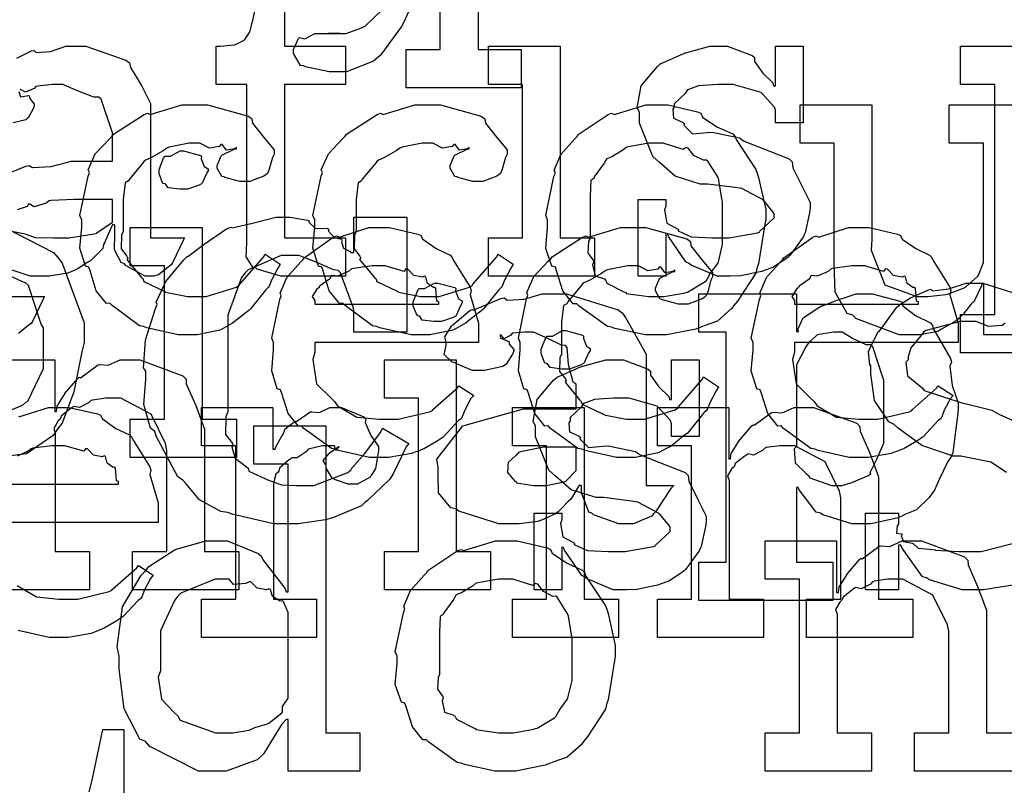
# Model space of a CAD drawing. Extents: x 0 to 8.5, y 0 to 11.
# Tile 111 of 256: x 2.774 to 3.13, y 4.261 to 4.538. Entities that reach past the tile are written whole.
import ezdxf

# ---------------------------------------------------------------- set-up
doc = ezdxf.new("R2010")
doc.units = 0
doc.layers.get('0').update_dxf_attribs({"linetype": 'CONTINUOUS'})

msp = doc.modelspace()

# ---------------------------------------------------------------- linework, layer by layer
at = {"color": 0}
for points in [[(2.94874, 4.61675), (2.91292, 4.53754), (2.91211, 4.53592), (2.90457, 4.52561), (2.9036, 4.52474), (2.90201, 4.52344), (2.89225, 4.51953), (2.88906, 4.51953), (2.88906, 4.51953), (2.88596, 4.51953), (2.87733, 4.52138), (2.87668, 4.52171), (2.87554, 4.52186), (2.87299, 4.52615), (2.87299, 4.52756), (2.87299, 4.52756), (2.87478, 4.53163), (2.87517, 4.5319), (2.87517, 4.5319), (2.87717, 4.53153), (2.88069, 4.53342), (2.88189, 4.53342), (2.88189, 4.53342), (2.88629, 4.53342), (2.88775, 4.53342), (2.88775, 4.53342), (2.88992, 4.53342), (2.88992, 4.53342), (2.88954, 4.53342), (2.88867, 4.53342), (2.8884, 4.53342), (2.88769, 4.53342), (2.88607, 4.53342), (2.88558, 4.53342), (2.88667, 4.53342), (2.88911, 4.53342), (2.88992, 4.53342), (2.89204, 4.53342), (2.89768, 4.53543), (2.89839, 4.53581), (2.89887, 4.53597), (2.90522, 4.54215)], [(2.93983, 4.55994), (2.93983, 4.52761), (2.95546, 4.52761), (2.95546, 4.51372), (2.91379, 4.51372), (2.91379, 4.52761), (2.91379, 4.52761), (2.92617, 4.52761), (2.92617, 4.61094)], [(2.86974, 4.55658), (2.86974, 4.52881), (2.89187, 4.52881), (2.89187, 4.51492), (2.86974, 4.51492), (2.86974, 4.45936), (2.89187, 4.45936), (2.89187, 4.44547), (2.8909, 4.44547), (2.88867, 4.44547), (2.88797, 4.44547), (2.88672, 4.44547), (2.8839, 4.44547), (2.88297, 4.44547), (2.88157, 4.44547), (2.87836, 4.44547), (2.87733, 4.44547), (2.87588, 4.44547), (2.87256, 4.44547), (2.87147, 4.44547), (2.87147, 4.44547), (2.86843, 4.44547), (2.85986, 4.44803), (2.85932, 4.44851), (2.85829, 4.44879), (2.8559, 4.45247), (2.85607, 4.45768), (2.85607, 4.45936), (2.85607, 4.51492), (2.845, 4.51492), (2.845, 4.52881), (2.84651, 4.52881), (2.84651, 4.52881), (2.85161, 4.52935), (2.85194, 4.52946), (2.85226, 4.52951), (2.85519, 4.53103), (2.85542, 4.53119), (2.85542, 4.53119), (2.85704, 4.53375), (2.85715, 4.53401), (2.85715, 4.53401), (2.85813, 4.53776), (2.85824, 4.53814), (2.86214, 4.55658)], [(2.77279, 4.52447), (2.7781, 4.52707), (2.77908, 4.52729), (2.77979, 4.52653), (2.785, 4.52692), (2.79064, 4.52881), (2.79254, 4.52881), (2.79779, 4.52881), (2.81228, 4.52376), (2.81358, 4.52274), (2.81401, 4.52111), (2.81803, 4.5146), (2.82118, 4.50803), (2.82118, 4.50581), (2.82118, 4.45936), (2.83356, 4.45936), (2.83311, 4.45844), (2.82926, 4.45031), (2.82878, 4.4496), (2.82758, 4.44879), (2.82417, 4.44601), (2.82238, 4.44547), (2.82183, 4.44547), (2.81933, 4.44547), (2.81239, 4.44928), (2.81185, 4.45003), (2.81065, 4.45042), (2.80821, 4.45503), (2.80838, 4.46072), (2.80838, 4.46262), (2.80838, 4.46414), (2.80751, 4.46414), (2.80697, 4.46317), (2.80458, 4.45757), (2.80425, 4.45697), (2.80393, 4.45551), (2.79997, 4.45156), (2.79949, 4.45111), (2.79833, 4.45042), (2.79492, 4.44819), (2.79281, 4.44726), (2.7921, 4.447), (2.79124, 4.44661), (2.78456, 4.44547), (2.78233, 4.44547), (2.78233, 4.44547), (2.77761, 4.44547), (2.7646, 4.44982)], [(3.15625, 4.41769), (3.11458, 4.41769), (3.11458, 4.43158), (3.11458, 4.43158), (3.12696, 4.43158), (3.12696, 4.51492), (3.11458, 4.51492), (3.11458, 4.52881), (3.14063, 4.52881)], [(2.7659, 4.48128), (2.7761, 4.4854), (2.77735, 4.48562), (2.77849, 4.48486), (2.78532, 4.48525), (2.79264, 4.48714), (2.79514, 4.48714), (2.80751, 4.48714), (2.80751, 4.49756), (2.80718, 4.4981), (2.80333, 4.50965), (2.80251, 4.51036), (2.80067, 4.51036), (2.79486, 4.51264), (2.7895, 4.51492), (2.78776, 4.51492), (2.78575, 4.51492), (2.78033, 4.51438), (2.77974, 4.51426), (2.77908, 4.51351), (2.77593, 4.5121), (2.77419, 4.51313), (2.77387, 4.51297)], [(2.7736, 4.51243), (2.77414, 4.51047), (2.77701, 4.51101), (2.77735, 4.51079), (2.7775, 4.50988), (2.77908, 4.50782), (2.77908, 4.50711), (2.77881, 4.50613), (2.77692, 4.50288), (2.77647, 4.50256), (2.77604, 4.50217), (2.77149, 4.50103)], [(3.14887, 4.42421), (3.12304, 4.42421), (3.12304, 4.44287), (3.1224, 4.44287), (3.12213, 4.442), (3.11968, 4.43696), (3.11936, 4.43636), (3.11833, 4.43528), (3.1154, 4.43169), (3.11447, 4.43061), (3.11415, 4.43028), (3.11301, 4.42936), (3.10764, 4.42626), (3.10699, 4.42594), (3.10628, 4.42551), (3.09993, 4.42421), (3.09787, 4.42421), (3.09787, 4.42421), (3.09229, 4.42421), (3.07661, 4.43018), (3.07553, 4.43137), (3.07351, 4.43201), (3.06917, 4.43967), (3.06879, 4.45008), (3.06879, 4.4535), (3.06879, 4.49365), (3.05643, 4.49365), (3.05643, 4.50754), (3.08247, 4.50754), (3.08247, 4.45893), (3.08219, 4.45492), (3.08708, 4.44243), (3.09874, 4.4381), (3.10265, 4.4381), (3.10265, 4.4381), (3.10921, 4.43886), (3.10981, 4.43896), (3.11019, 4.43907), (3.11583, 4.44129), (3.11632, 4.44157), (3.11632, 4.44157), (3.12076, 4.44547), (3.1211, 4.4459), (3.1211, 4.4459), (3.12283, 4.45047), (3.12283, 4.45199), (3.12283, 4.49365), (3.11046, 4.49365), (3.11046, 4.50754), (3.1365, 4.50754)], [(2.7716, 4.46175), (2.77528, 4.46094), (2.77604, 4.46067), (2.77604, 4.46067), (2.77951, 4.45953), (2.78603, 4.45936), (2.78819, 4.45936), (2.78819, 4.45936), (2.79161, 4.45936), (2.80089, 4.46083), (2.80186, 4.4611), (2.80181, 4.46126), (2.80751, 4.46506), (2.80751, 4.46631), (2.80751, 4.47325), (2.79665, 4.47325), (2.79363, 4.47325), (2.78532, 4.47293), (2.7845, 4.47282), (2.78342, 4.47194), (2.77914, 4.4706), (2.77735, 4.47168), (2.77692, 4.47151), (2.77653, 4.47071), (2.773, 4.46957)], [(2.7685, 4.46311), (2.78608, 4.4541), (2.78771, 4.45226), (2.78922, 4.45025), (2.79725, 4.42865), (2.79725, 4.42144), (2.79639, 4.41808), (2.79351, 4.4036), (2.78928, 4.39225), (2.78771, 4.3904), (2.78603, 4.38775), (2.77636, 4.38113), (2.76563, 4.37978)], [(2.76264, 4.39367), (2.7749, 4.39876), (2.77599, 4.39974), (2.77681, 4.40028), (2.7825, 4.41211), (2.7825, 4.41601), (2.7825, 4.42686), (2.78168, 4.42811), (2.77707, 4.44217), (2.77599, 4.44314), (2.77468, 4.44353), (2.76232, 4.44922)], [(3.13118, 4.37435), (3.12549, 4.37819), (3.12375, 4.37853), (3.11464, 4.38026), (3.11182, 4.38037), (3.10053, 4.38422), (3.09196, 4.39051), (3.09056, 4.39176), (3.0886, 4.39274), (3.08339, 4.4005), (3.08208, 4.4101), (3.08208, 4.41325), (3.08171, 4.41331), (3.08122, 4.41818), (3.08425, 4.42453), (3.08469, 4.4254), (3.08507, 4.42551), (3.09147, 4.43431), (3.09229, 4.43494), (3.09239, 4.43511), (3.09646, 4.43767), (3.10265, 4.44049), (3.10379, 4.44081), (3.10444, 4.44021), (3.11025, 4.44097), (3.1166, 4.44299), (3.11876, 4.44299), (3.12267, 4.44299), (3.13336, 4.43956)], [(2.77046, 4.4381), (2.78282, 4.4381), (2.78239, 4.43718), (2.77854, 4.42904), (2.77806, 4.42833), (2.77686, 4.42751), (2.77344, 4.42475)], [(3.13069, 4.42844), (3.12967, 4.42763), (3.12468, 4.42731), (3.12022, 4.4291), (3.11876, 4.4291), (3.11436, 4.4291), (3.10215, 4.42583), (3.10118, 4.42518), (3.09999, 4.42383), (3.09651, 4.4196), (3.09554, 4.41635), (3.09554, 4.41521), (3.09478, 4.41439), (3.09538, 4.4094), (3.09987, 4.40565), (3.10075, 4.405), (3.10135, 4.40408), (3.11535, 4.39953), (3.11724, 4.39914), (3.12592, 4.39697), (3.12836, 4.39556), (3.14774, 4.38678)], [(2.76074, 4.41521), (2.78657, 4.41521), (2.78657, 4.39654), (2.78722, 4.39654), (2.78722, 4.39654), (2.78749, 4.39849), (2.78988, 4.40229), (2.79025, 4.40283), (2.79015, 4.40289), (2.79492, 4.40847), (2.79546, 4.4089), (2.79585, 4.40875), (2.80192, 4.41319), (2.80263, 4.41347), (2.80263, 4.41347), (2.80587, 4.41325), (2.81028, 4.41521), (2.81174, 4.41521), (2.81733, 4.41521), (2.83296, 4.40944), (2.8341, 4.40826), (2.83421, 4.40653), (2.83763, 4.39865), (2.84082, 4.39008), (2.84082, 4.38721), (2.84082, 4.34576), (2.85319, 4.34576), (2.85319, 4.33187), (2.81478, 4.33187), (2.81478, 4.34576), (2.82715, 4.34576), (2.82715, 4.38243), (2.82671, 4.38488), (2.82146, 4.39551), (2.81054, 4.40132), (2.80697, 4.40132), (2.80512, 4.40132), (2.80018, 4.40061), (2.79958, 4.40044), (2.79883, 4.39958), (2.79551, 4.39789), (2.79351, 4.39833), (2.79308, 4.39806), (2.79199, 4.39729), (2.7889, 4.39481), (2.78863, 4.39399), (2.78851, 4.39372), (2.78776, 4.39307), (2.78618, 4.39035), (2.78678, 4.38867), (2.78678, 4.38807), (2.78678, 4.34576), (2.79915, 4.34576), (2.79915, 4.33187), (2.76074, 4.33187)], [(2.77354, 4.39458), (2.78435, 4.398), (2.78797, 4.398), (2.79178, 4.398), (2.80203, 4.39567), (2.80317, 4.39518), (2.80382, 4.39382), (2.80865, 4.3904), (2.81369, 4.38803), (2.81446, 4.38715), (2.81494, 4.38607), (2.82096, 4.37642), (2.8214, 4.37522), (2.82101, 4.37364), (2.824, 4.36344), (2.824, 4.36003), (2.824, 4.35633), (2.76476, 4.35633)], [(2.76476, 4.37022), (2.80968, 4.37022), (2.80968, 4.3711), (2.80892, 4.37136), (2.8086, 4.37592), (2.80838, 4.37631), (2.80767, 4.37625), (2.8055, 4.37776), (2.8049, 4.38015), (2.80447, 4.38043), (2.80376, 4.38004), (2.80063, 4.38069), (2.79839, 4.38292), (2.79775, 4.38303), (2.79704, 4.38217), (2.79021, 4.38411), (2.78797, 4.38411), (2.78549, 4.38411), (2.77869, 4.38325), (2.778, 4.38303), (2.77692, 4.38217), (2.77294, 4.38037)], [(3.13346, 4.33365), (3.12289, 4.33187), (3.11942, 4.33187), (3.11942, 4.33187), (3.11513, 4.33187), (3.10335, 4.3355), (3.10226, 4.33621), (3.10081, 4.33664), (3.09338, 4.34694), (3.09293, 4.34814), (3.09207, 4.34814), (3.09207, 4.33187), (3.08014, 4.33187), (3.08014, 4.35965), (3.09207, 4.35965), (3.09207, 4.35574), (3.09164, 4.35508), (3.09136, 4.35243), (3.09315, 4.35215), (3.09338, 4.35183), (3.0931, 4.35151), (3.09386, 4.34939), (3.097, 4.34885), (3.0975, 4.34858), (3.0975, 4.34858), (3.09924, 4.347), (3.10449, 4.34657), (3.10531, 4.3464), (3.10547, 4.34625), (3.11393, 4.34576), (3.11681, 4.34576), (3.12201, 4.34576), (3.13656, 4.34956)], [(3.13629, 4.26628), (3.09787, 4.26628), (3.09787, 4.28017), (3.11025, 4.28017), (3.11025, 4.31685), (3.10981, 4.31928), (3.10454, 4.32992), (3.09364, 4.33572), (3.09006, 4.33572), (3.08822, 4.33572), (3.08328, 4.33501), (3.08268, 4.33485), (3.08192, 4.33399), (3.07861, 4.33231), (3.07661, 4.33274), (3.07617, 4.33247), (3.07508, 4.33171), (3.072, 4.32921), (3.07172, 4.3284), (3.07161, 4.32813), (3.07086, 4.32747), (3.06928, 4.32476), (3.06988, 4.32308), (3.06988, 4.32249), (3.06988, 4.28017), (3.08225, 4.28017), (3.08225, 4.26628), (3.04383, 4.26628), (3.04383, 4.28017), (3.04383, 4.28017), (3.05621, 4.28017), (3.05621, 4.33572), (3.04383, 4.33572), (3.04383, 4.34961), (3.06967, 4.34961), (3.06967, 4.33094), (3.07032, 4.33094), (3.07032, 4.33094), (3.07058, 4.3329), (3.07297, 4.33669), (3.07335, 4.33724), (3.07324, 4.33729), (3.07801, 4.34289), (3.07856, 4.34332), (3.07894, 4.34315), (3.08501, 4.3476), (3.08572, 4.34787), (3.08572, 4.34787), (3.08897, 4.34765), (3.09338, 4.34961), (3.09483, 4.34961), (3.10042, 4.34961), (3.11604, 4.34386), (3.11719, 4.34267), (3.11729, 4.34093), (3.12071, 4.33306), (3.12392, 4.32449), (3.12392, 4.32161), (3.12392, 4.28017), (3.13629, 4.28017)], [(2.77294, 4.33344), (2.77994, 4.32937), (2.78808, 4.32856), (2.79081, 4.32856), (2.79492, 4.32856), (2.80626, 4.33128), (2.80729, 4.33182), (2.80751, 4.33214), (2.81625, 4.33985), (2.81685, 4.34071), (2.82226, 4.33724), (2.82129, 4.33604), (2.81901, 4.33187), (2.81814, 4.32943), (2.81771, 4.32878), (2.81674, 4.32807), (2.81125, 4.32215), (2.81054, 4.32161), (2.80903, 4.32069), (2.80447, 4.31799), (2.80186, 4.31694), (2.801, 4.31662), (2.79981, 4.31614), (2.79139, 4.31467), (2.78863, 4.31467), (2.78863, 4.31467), (2.7845, 4.31467), (2.77333, 4.31722)], [(2.79899, 4.25879), (2.79997, 4.26253), (2.80007, 4.26292), (2.80399, 4.28136), (2.81158, 4.28136), (2.81158, 4.25358)]]:
    msp.add_lwpolyline(points, dxfattribs=at)
for points in [[(2.94358, 4.45936), (2.95594, 4.45936), (2.95594, 4.51492), (2.94358, 4.51492), (2.94358, 4.52881), (2.96963, 4.52881), (2.96963, 4.45936), (2.98199, 4.45936), (2.98199, 4.44547), (2.94358, 4.44547), (2.94358, 4.45936)], [(3.02994, 4.44547), (3.02647, 4.44547), (3.01704, 4.44949), (3.01606, 4.45025), (3.01508, 4.45068), (3.00879, 4.4599), (3.00846, 4.46089), (3.00782, 4.46089), (3.00782, 4.44547), (2.99783, 4.44547), (2.99783, 4.47325), (3.00782, 4.47325), (3.00782, 4.47086), (3.00738, 4.46951), (3.00814, 4.46474), (3.01161, 4.46294), (3.01238, 4.4624), (3.01226, 4.46197), (3.01699, 4.45975), (3.02458, 4.45936), (3.02713, 4.45936), (3.03082, 4.45936), (3.04101, 4.46121), (3.04189, 4.46153), (3.04172, 4.46175), (3.0471, 4.46664), (3.0471, 4.46826), (3.04676, 4.46875), (3.04308, 4.47319), (3.03532, 4.47726), (3.03299, 4.4776), (3.023, 4.47889), (3.02029, 4.47889), (3.01118, 4.48172), (3.00537, 4.48676), (3.00435, 4.48779), (3.0031, 4.48882), (2.99826, 4.50092), (2.99826, 4.50493), (2.9974, 4.50651), (2.99892, 4.51449), (3.00478, 4.52149), (3.00608, 4.52251), (3.007, 4.52294), (3.0146, 4.52632), (3.02382, 4.52881), (3.02692, 4.52881), (3.03017, 4.52881), (3.03907, 4.52539), (3.03993, 4.52468), (3.03993, 4.52328), (3.04292, 4.51899), (3.04656, 4.51557), (3.04688, 4.51449), (3.04753, 4.51449), (3.04753, 4.52881), (3.05751, 4.52881), (3.05751, 4.50103), (3.04753, 4.50103), (3.04753, 4.50558), (3.04715, 4.50678), (3.04232, 4.51204), (3.03222, 4.51492), (3.02886, 4.51492), (3.02653, 4.51492), (3.01964, 4.51443), (3.01639, 4.51329), (3.01563, 4.51297), (3.01481, 4.51167), (3.01085, 4.50792), (3.01085, 4.50667), (3.01036, 4.50603), (3.01058, 4.50276), (3.01389, 4.50125), (3.01454, 4.50082), (3.01432, 4.50017), (3.01753, 4.49707), (3.02403, 4.49772), (3.02518, 4.49756), (3.0345, 4.49561), (3.03618, 4.49447), (3.05251, 4.48796), (3.0536, 4.48693), (3.05382, 4.48481), (3.05718, 4.47803), (3.06011, 4.47217), (3.06011, 4.47021), (3.05985, 4.46847), (3.05826, 4.46121), (3.05794, 4.46044), (3.05757, 4.45964), (3.05274, 4.45301), (3.05208, 4.45242), (3.05078, 4.45139), (3.0466, 4.44862), (3.04346, 4.44754), (3.04254, 4.44721), (3.04064, 4.44683), (3.035, 4.44569), (3.03119, 4.44547), (3.02994, 4.44547)], [(2.83539, 4.42421), (2.83122, 4.42421), (2.81988, 4.42676), (2.81868, 4.42725), (2.81728, 4.42751), (2.80735, 4.43485), (2.80653, 4.43571), (2.80533, 4.43565), (2.8016, 4.44026), (2.79937, 4.44749), (2.79893, 4.44874), (2.79769, 4.44911), (2.79568, 4.45562), (2.79633, 4.46332), (2.79633, 4.46588), (2.79568, 4.4675), (2.79867, 4.48178), (2.79915, 4.48301), (2.79872, 4.48406), (2.80126, 4.48986), (2.80647, 4.49539), (2.8074, 4.49625), (2.80789, 4.49696), (2.81896, 4.50407), (2.82021, 4.5045), (2.82113, 4.50412), (2.83263, 4.50754), (2.83649, 4.50754), (2.84185, 4.50754), (2.85667, 4.50342), (2.85796, 4.50256), (2.85813, 4.50097), (2.86225, 4.49576), (2.866, 4.49126), (2.866, 4.48975), (2.86546, 4.48844), (2.86426, 4.48426), (2.86356, 4.48275), (2.86317, 4.48236), (2.86225, 4.48172), (2.85721, 4.47976), (2.85558, 4.47976), (2.85363, 4.47976), (2.84819, 4.48122), (2.84776, 4.4815), (2.84706, 4.48167), (2.84538, 4.48465), (2.84538, 4.48562), (2.84538, 4.48562), (2.84679, 4.4891), (2.84711, 4.48931), (2.84711, 4.48931), (2.85178, 4.4916), (2.85232, 4.49169), (2.85232, 4.49214), (2.85172, 4.49164), (2.84879, 4.49121), (2.84722, 4.49317), (2.84668, 4.49322), (2.84614, 4.49251), (2.84256, 4.49186), (2.83914, 4.49365), (2.838, 4.49365), (2.83529, 4.49365), (2.82796, 4.49224), (2.82715, 4.49192), (2.82579, 4.49089), (2.82135, 4.48833), (2.81939, 4.48757), (2.8189, 4.48714), (2.81808, 4.48606), (2.81358, 4.48068), (2.81326, 4.47999), (2.81201, 4.47933), (2.81131, 4.47331), (2.81131, 4.47131), (2.81131, 4.46175), (2.81071, 4.46039), (2.8106, 4.4554), (2.81272, 4.45275), (2.81304, 4.45199), (2.81261, 4.4515), (2.81787, 4.44515), (2.81847, 4.44461), (2.81885, 4.44358), (2.8259, 4.44015), (2.82671, 4.43983), (2.82671, 4.43978), (2.83469, 4.4381), (2.83735, 4.4381), (2.84136, 4.4381), (2.85243, 4.44157), (2.8534, 4.44222), (2.85363, 4.4426), (2.86214, 4.45236), (2.86274, 4.4535), (2.86817, 4.44982), (2.86729, 4.44846), (2.86501, 4.44407), (2.86421, 4.44194), (2.86382, 4.44135), (2.86285, 4.44043), (2.85753, 4.43381), (2.85688, 4.43311), (2.85542, 4.43197), (2.85097, 4.42844), (2.84842, 4.42703), (2.84754, 4.4266), (2.84636, 4.426), (2.83811, 4.42421), (2.83539, 4.42421)], [(2.91976, 4.42421), (2.91558, 4.42421), (2.90424, 4.42676), (2.90306, 4.42725), (2.90164, 4.42751), (2.89171, 4.43485), (2.8909, 4.43571), (2.88971, 4.43565), (2.88596, 4.44026), (2.88374, 4.44749), (2.88331, 4.44874), (2.88206, 4.44911), (2.88004, 4.45562), (2.88069, 4.46332), (2.88069, 4.46588), (2.88004, 4.4675), (2.88303, 4.48178), (2.88351, 4.48301), (2.88308, 4.48406), (2.88564, 4.48986), (2.89085, 4.49539), (2.89176, 4.49625), (2.89225, 4.49696), (2.90332, 4.50407), (2.90457, 4.5045), (2.90549, 4.50412), (2.91699, 4.50754), (2.92085, 4.50754), (2.92622, 4.50754), (2.94103, 4.50342), (2.94233, 4.50256), (2.94249, 4.50097), (2.94661, 4.49576), (2.95036, 4.49126), (2.95036, 4.48975), (2.94982, 4.48844), (2.94862, 4.48426), (2.94792, 4.48275), (2.94754, 4.48236), (2.94661, 4.48172), (2.94157, 4.47976), (2.93994, 4.47976), (2.93799, 4.47976), (2.93257, 4.48122), (2.93213, 4.4815), (2.93143, 4.48167), (2.92974, 4.48465), (2.92974, 4.48562), (2.92974, 4.48562), (2.93115, 4.4891), (2.93147, 4.48931), (2.93147, 4.48931), (2.93614, 4.4916), (2.93668, 4.49169), (2.93668, 4.49214), (2.93608, 4.49164), (2.93317, 4.49121), (2.93158, 4.49317), (2.93104, 4.49322), (2.9305, 4.49251), (2.92692, 4.49186), (2.9235, 4.49365), (2.92236, 4.49365), (2.91965, 4.49365), (2.91233, 4.49224), (2.91151, 4.49192), (2.91015, 4.49089), (2.90571, 4.48833), (2.90375, 4.48757), (2.90326, 4.48714), (2.90246, 4.48606), (2.89794, 4.48068), (2.89762, 4.47999), (2.89638, 4.47933), (2.89567, 4.47331), (2.89567, 4.47131), (2.89567, 4.46175), (2.89507, 4.46039), (2.89497, 4.4554), (2.89708, 4.45275), (2.8974, 4.45199), (2.89697, 4.4515), (2.90224, 4.44515), (2.90283, 4.44461), (2.90321, 4.44358), (2.91026, 4.44015), (2.91108, 4.43983), (2.91108, 4.43978), (2.91906, 4.4381), (2.92171, 4.4381), (2.92572, 4.4381), (2.93679, 4.44157), (2.93778, 4.44222), (2.93799, 4.4426), (2.9465, 4.45236), (2.9471, 4.4535), (2.95253, 4.44982), (2.95167, 4.44846), (2.94937, 4.44407), (2.94857, 4.44194), (2.94819, 4.44135), (2.94721, 4.44043), (2.94189, 4.43381), (2.94125, 4.43311), (2.93978, 4.43197), (2.93533, 4.42844), (2.93278, 4.42703), (2.93192, 4.4266), (2.93072, 4.426), (2.92247, 4.42421), (2.91976, 4.42421)], [(3.0045, 4.42421), (3.00043, 4.42421), (2.98942, 4.4266), (2.98822, 4.42703), (2.98671, 4.42731), (2.97651, 4.43463), (2.97564, 4.43549), (2.97433, 4.43549), (2.9706, 4.44021), (2.96826, 4.44749), (2.96783, 4.44874), (2.96658, 4.44911), (2.96436, 4.45551), (2.965, 4.46332), (2.965, 4.46588), (2.96436, 4.46744), (2.96733, 4.48156), (2.96783, 4.48281), (2.96739, 4.48389), (2.96983, 4.48964), (2.97478, 4.49517), (2.97564, 4.49604), (2.97613, 4.49681), (2.98699, 4.50407), (2.98822, 4.5045), (2.98921, 4.50412), (3.00065, 4.50754), (3.0045, 4.50754), (3.00851, 4.50754), (3.01932, 4.50504), (3.02056, 4.5045), (3.02115, 4.50315), (3.02636, 4.49962), (3.03207, 4.49701), (3.03293, 4.49604), (3.03326, 4.49496), (3.04047, 4.4841), (3.04096, 4.48281), (3.04144, 4.48128), (3.044, 4.46972), (3.044, 4.46588), (3.04372, 4.46431), (3.04144, 4.45003), (3.04096, 4.44874), (3.04047, 4.44661), (3.03381, 4.43647), (3.03293, 4.43549), (3.03162, 4.43375), (3.02653, 4.42925), (3.02175, 4.42757), (3.02056, 4.42703), (3.01867, 4.42632), (3.00803, 4.42421), (3.0045, 4.42421)], [(3.0045, 4.4381), (3.00717, 4.4381), (3.01438, 4.4394), (3.01514, 4.43961), (3.01568, 4.43978), (3.02203, 4.44353), (3.02251, 4.44396), (3.02251, 4.44396), (3.02387, 4.44646), (3.02664, 4.45008), (3.02686, 4.45068), (3.02686, 4.45068), (3.02838, 4.45703), (3.02838, 4.45915), (3.02838, 4.4726), (3.02821, 4.47282), (3.02707, 4.48025), (3.02686, 4.48085), (3.02664, 4.48144), (3.023, 4.48714), (3.02251, 4.48757), (3.02143, 4.48747), (3.01801, 4.48926), (3.0159, 4.49192), (3.01514, 4.49214), (3.01417, 4.49138), (3.00689, 4.49365), (3.0045, 4.49365), (3.00174, 4.49365), (2.99419, 4.4924), (2.99343, 4.49214), (2.99229, 4.49115), (2.98833, 4.48872), (2.98643, 4.48801), (2.98606, 4.48757), (2.98551, 4.48649), (2.98193, 4.4815), (2.98172, 4.48085), (2.98062, 4.48014), (2.98042, 4.4745), (2.98042, 4.4726), (2.98042, 4.45915), (2.97982, 4.45806), (2.9796, 4.45389), (2.9815, 4.45133), (2.98172, 4.45068), (2.98128, 4.44965), (2.98221, 4.44558), (2.98557, 4.4445), (2.98606, 4.44396), (2.98649, 4.44303), (2.99268, 4.43989), (2.99343, 4.43961), (2.99349, 4.43924), (3.00174, 4.4381), (3.0045, 4.4381)], [(2.83322, 4.477), (2.83182, 4.477), (2.82764, 4.47749), (2.82682, 4.47868), (2.8265, 4.47894), (2.82574, 4.47911), (2.82433, 4.48258), (2.82433, 4.48372), (2.82433, 4.48415), (2.82433, 4.48415), (2.82611, 4.48861), (2.8265, 4.48893), (2.8265, 4.48893), (2.82844, 4.48893), (2.83203, 4.49089), (2.83322, 4.49089), (2.83322, 4.49089), (2.83936, 4.48926), (2.83974, 4.48893), (2.83963, 4.48807), (2.84071, 4.48525), (2.84212, 4.48443), (2.84212, 4.48415), (2.84212, 4.48372), (2.84158, 4.48296), (2.84039, 4.48031), (2.83996, 4.47917), (2.83974, 4.47894), (2.83882, 4.47846), (2.83458, 4.477), (2.83322, 4.477)], [(2.87136, 4.35579), (2.86583, 4.35579), (2.85081, 4.35926), (2.84924, 4.35992), (2.84674, 4.36029), (2.83903, 4.36453), (2.83404, 4.37044), (2.83296, 4.37164), (2.83111, 4.37278), (2.82329, 4.38758), (2.82275, 4.38921), (2.82118, 4.39046), (2.81879, 4.39908), (2.8195, 4.40815), (2.8195, 4.41114), (2.81874, 4.41228), (2.81939, 4.42231), (2.82292, 4.43349), (2.82362, 4.43522), (2.82324, 4.43614), (2.82676, 4.44353), (2.83333, 4.45144), (2.83447, 4.45258), (2.83479, 4.45269), (2.84065, 4.45714), (2.84879, 4.46268), (2.85032, 4.46322), (2.85086, 4.463), (2.85813, 4.46474), (2.8666, 4.4669), (2.86942, 4.4669), (2.87175, 4.4669), (2.87804, 4.46582), (2.87875, 4.4656), (2.87858, 4.46511), (2.88097, 4.46272), (2.88519, 4.46289), (2.88569, 4.46257), (2.88569, 4.46181), (2.88775, 4.45947), (2.89035, 4.45888), (2.89068, 4.45844), (2.8904, 4.45801), (2.89117, 4.45562), (2.89356, 4.45449), (2.89372, 4.4541), (2.89481, 4.4541), (2.89481, 4.4669), (2.91411, 4.4669), (2.91411, 4.42524), (2.89481, 4.42524), (2.89481, 4.43306), (2.89475, 4.43392), (2.89008, 4.44672), (2.88917, 4.4476), (2.88747, 4.44781), (2.88124, 4.45063), (2.87494, 4.45301), (2.87289, 4.45301), (2.86854, 4.45301), (2.85656, 4.44781), (2.85553, 4.44672), (2.85422, 4.44504), (2.84924, 4.43137), (2.84924, 4.42676), (2.84924, 4.39638), (2.84847, 4.39453), (2.84836, 4.38818), (2.85086, 4.3851), (2.85118, 4.38422), (2.85069, 4.38363), (2.85189, 4.37961), (2.85601, 4.37651), (2.85661, 4.37597), (2.85688, 4.37494), (2.86426, 4.37147), (2.86507, 4.37121), (2.86507, 4.37121), (2.86871, 4.3699), (2.87408, 4.36968), (2.87592, 4.36968), (2.88043, 4.36968), (2.89268, 4.3744), (2.89393, 4.37532), (2.89404, 4.37582), (2.89882, 4.38124), (2.90457, 4.38894), (2.90522, 4.39051), (2.91476, 4.38488), (2.91385, 4.38374), (2.90913, 4.37392), (2.90847, 4.37294), (2.90776, 4.37181), (2.89985, 4.36426), (2.89893, 4.36361), (2.89762, 4.36236), (2.88753, 4.35813), (2.88633, 4.35775), (2.88465, 4.35726), (2.87468, 4.35579), (2.87136, 4.35579)], [(2.81392, 4.39367), (2.82628, 4.39367), (2.82628, 4.44922), (2.81392, 4.44922), (2.81392, 4.46311), (2.83996, 4.46311), (2.83996, 4.39367), (2.85232, 4.39367), (2.85232, 4.37978), (2.81392, 4.37978), (2.81392, 4.39367)], [(2.90462, 4.37978), (2.9005, 4.37978), (2.88932, 4.38232), (2.88813, 4.38282), (2.88672, 4.38308), (2.87679, 4.3904), (2.87597, 4.39128), (2.87478, 4.39122), (2.87104, 4.39583), (2.86882, 4.40306), (2.86837, 4.40429), (2.86714, 4.40468), (2.86513, 4.41118), (2.86578, 4.41889), (2.86578, 4.42144), (2.86513, 4.42301), (2.86811, 4.43712), (2.8686, 4.43837), (2.86817, 4.4394), (2.87061, 4.44504), (2.87554, 4.45053), (2.87642, 4.45139), (2.8769, 4.45215), (2.88738, 4.45958), (2.88857, 4.46007), (2.88954, 4.45969), (2.90033, 4.46311), (2.90397, 4.46311), (2.90776, 4.46311), (2.91803, 4.46078), (2.91917, 4.46029), (2.91982, 4.45893), (2.92464, 4.45551), (2.92969, 4.45313), (2.93044, 4.45226), (2.93093, 4.45117), (2.93696, 4.44151), (2.93739, 4.44032), (2.93701, 4.43875), (2.94, 4.42854), (2.94, 4.42513), (2.94, 4.42144), (2.88075, 4.42144), (2.88075, 4.41797), (2.88004, 4.41536), (2.8814, 4.40657), (2.88672, 4.40126), (2.88792, 4.40018), (2.88894, 4.39854), (2.89594, 4.39447), (2.90408, 4.39367), (2.90679, 4.39367), (2.91092, 4.39367), (2.92225, 4.39638), (2.92329, 4.39692), (2.9235, 4.39725), (2.93224, 4.40494), (2.93283, 4.40582), (2.93826, 4.40235), (2.93728, 4.40115), (2.935, 4.39697), (2.93414, 4.39453), (2.93371, 4.39388), (2.93272, 4.39318), (2.92725, 4.38726), (2.92654, 4.38672), (2.92503, 4.38579), (2.92046, 4.38308), (2.91786, 4.38206), (2.91699, 4.38172), (2.91581, 4.38124), (2.90739, 4.37978), (2.90462, 4.37978)], [(2.99414, 4.37978), (2.98996, 4.37978), (2.97863, 4.38232), (2.97743, 4.38282), (2.97601, 4.38308), (2.9661, 4.3904), (2.96528, 4.39128), (2.96408, 4.39122), (2.96035, 4.39583), (2.95811, 4.40306), (2.95768, 4.40429), (2.95643, 4.40468), (2.95443, 4.41118), (2.95508, 4.41889), (2.95508, 4.42144), (2.95443, 4.42307), (2.95742, 4.43733), (2.9579, 4.43858), (2.95747, 4.43961), (2.96001, 4.44542), (2.96522, 4.45096), (2.96615, 4.45182), (2.96664, 4.45253), (2.97771, 4.45964), (2.97894, 4.46007), (2.97987, 4.45969), (2.99137, 4.46311), (2.99522, 4.46311), (3.0006, 4.46311), (3.0154, 4.45899), (3.01671, 4.45811), (3.01687, 4.45654), (3.021, 4.45133), (3.02474, 4.44683), (3.02474, 4.44532), (3.02419, 4.44401), (3.023, 4.43983), (3.02229, 4.43832), (3.02192, 4.43793), (3.021, 4.43728), (3.01594, 4.43533), (3.01432, 4.43533), (3.01238, 4.43533), (3.00694, 4.43679), (3.00651, 4.43707), (3.00581, 4.43722), (3.00412, 4.44021), (3.00412, 4.44119), (3.00412, 4.44119), (3.00553, 4.44467), (3.00586, 4.44488), (3.00586, 4.44488), (3.01053, 4.44715), (3.01107, 4.44726), (3.01107, 4.44769), (3.01047, 4.44721), (3.00754, 4.44678), (3.00597, 4.44874), (3.00543, 4.44879), (3.00489, 4.44808), (3.00131, 4.44743), (2.99789, 4.44922), (2.99675, 4.44922), (2.99403, 4.44922), (2.98671, 4.44781), (2.98589, 4.44749), (2.98454, 4.44646), (2.98008, 4.4439), (2.97814, 4.44314), (2.97765, 4.44271), (2.97683, 4.44162), (2.97233, 4.43625), (2.972, 4.43554), (2.97076, 4.4349), (2.97006, 4.42888), (2.97006, 4.42686), (2.97006, 4.41732), (2.96946, 4.41596), (2.96935, 4.41097), (2.97146, 4.40831), (2.97179, 4.40756), (2.97136, 4.40707), (2.97661, 4.40072), (2.97721, 4.40018), (2.9776, 4.39914), (2.98465, 4.39572), (2.98546, 4.3954), (2.98546, 4.39535), (2.99343, 4.39367), (2.9961, 4.39367), (3.00011, 4.39367), (3.01118, 4.39714), (3.01215, 4.39779), (3.01238, 4.39817), (3.02089, 4.40793), (3.02149, 4.40907), (3.02692, 4.40539), (3.02604, 4.40403), (3.02376, 4.39963), (3.02294, 4.39751), (3.02257, 4.39692), (3.0216, 4.396), (3.01628, 4.38938), (3.01563, 4.38867), (3.01417, 4.38753), (3.00971, 4.384), (3.00717, 4.3826), (3.00629, 4.38217), (3.0051, 4.38157), (2.99685, 4.37978), (2.99414, 4.37978)], [(3.07829, 4.37978), (3.07417, 4.37978), (3.06299, 4.38232), (3.06179, 4.38282), (3.06039, 4.38308), (3.05046, 4.3904), (3.04964, 4.39128), (3.04844, 4.39122), (3.04471, 4.39583), (3.04249, 4.40306), (3.04204, 4.40429), (3.04081, 4.40468), (3.03879, 4.41118), (3.03944, 4.41889), (3.03944, 4.42144), (3.03879, 4.42301), (3.04178, 4.43712), (3.04226, 4.43837), (3.04183, 4.4394), (3.04428, 4.44504), (3.04921, 4.45053), (3.05007, 4.45139), (3.05057, 4.45215), (3.06104, 4.45958), (3.06222, 4.46007), (3.06321, 4.45969), (3.074, 4.46311), (3.07764, 4.46311), (3.08143, 4.46311), (3.09169, 4.46078), (3.09283, 4.46029), (3.09347, 4.45893), (3.09831, 4.45551), (3.10335, 4.45313), (3.10411, 4.45226), (3.1046, 4.45117), (3.11062, 4.44151), (3.11106, 4.44032), (3.11068, 4.43875), (3.11367, 4.42854), (3.11367, 4.42513), (3.11367, 4.42144), (3.05442, 4.42144), (3.05442, 4.41797), (3.05371, 4.41536), (3.05507, 4.40657), (3.06039, 4.40126), (3.06158, 4.40018), (3.06261, 4.39854), (3.06961, 4.39447), (3.07775, 4.39367), (3.08046, 4.39367), (3.08458, 4.39367), (3.09592, 4.39638), (3.09694, 4.39692), (3.09717, 4.39725), (3.1059, 4.40494), (3.1065, 4.40582), (3.11193, 4.40235), (3.11094, 4.40115), (3.10867, 4.39697), (3.10781, 4.39453), (3.10736, 4.39388), (3.10639, 4.39318), (3.10092, 4.38726), (3.10021, 4.38672), (3.09868, 4.38579), (3.09412, 4.38308), (3.09153, 4.38206), (3.09065, 4.38172), (3.08946, 4.38124), (3.08106, 4.37978), (3.07829, 4.37978)], [(2.88075, 4.43533), (2.92567, 4.43533), (2.92567, 4.43619), (2.92492, 4.43647), (2.92458, 4.44103), (2.92437, 4.4414), (2.92367, 4.44135), (2.9215, 4.44287), (2.9209, 4.44526), (2.92046, 4.44553), (2.91976, 4.44515), (2.91661, 4.44581), (2.91439, 4.44803), (2.91374, 4.44814), (2.91303, 4.44726), (2.90619, 4.44922), (2.90397, 4.44922), (2.90147, 4.44922), (2.89469, 4.44835), (2.89399, 4.44814), (2.8929, 4.44726), (2.88894, 4.44547), (2.88704, 4.44581), (2.88661, 4.44553), (2.88607, 4.44439), (2.88249, 4.44185), (2.88226, 4.4414), (2.88151, 4.44081), (2.87983, 4.43815), (2.88075, 4.43668), (2.88075, 4.43619), (2.88075, 4.43533)], [(3.05442, 4.43533), (3.09933, 4.43533), (3.09933, 4.43619), (3.09858, 4.43647), (3.09825, 4.44103), (3.09804, 4.4414), (3.09733, 4.44135), (3.09517, 4.44287), (3.09457, 4.44526), (3.09412, 4.44553), (3.09343, 4.44515), (3.09028, 4.44581), (3.08806, 4.44803), (3.0874, 4.44814), (3.08669, 4.44726), (3.07986, 4.44922), (3.07764, 4.44922), (3.07514, 4.44922), (3.06836, 4.44835), (3.06765, 4.44814), (3.06657, 4.44726), (3.06261, 4.44547), (3.06071, 4.44581), (3.06028, 4.44553), (3.05974, 4.44439), (3.05615, 4.44185), (3.05593, 4.4414), (3.05518, 4.44081), (3.0535, 4.43815), (3.05442, 4.43668), (3.05442, 4.43619), (3.05442, 4.43533)], [(2.92524, 4.4291), (2.92383, 4.4291), (2.91965, 4.42958), (2.91883, 4.43078), (2.91851, 4.43104), (2.91775, 4.43121), (2.91635, 4.43468), (2.91635, 4.43582), (2.91635, 4.43625), (2.91635, 4.43625), (2.91812, 4.44069), (2.91851, 4.44103), (2.91851, 4.44103), (2.92046, 4.44103), (2.92404, 4.44299), (2.92524, 4.44299), (2.92524, 4.44299), (2.93138, 4.44135), (2.93175, 4.44103), (2.93164, 4.44015), (2.93272, 4.43733), (2.93414, 4.43653), (2.93414, 4.43625), (2.93414, 4.43582), (2.9336, 4.43506), (2.9324, 4.4324), (2.93197, 4.43126), (2.93175, 4.43104), (2.93083, 4.43056), (2.9266, 4.4291), (2.92524, 4.4291)], [(2.95258, 4.35579), (2.94738, 4.35579), (2.93283, 4.36035), (2.93175, 4.36122), (2.92996, 4.36165), (2.92551, 4.36703), (2.92546, 4.37392), (2.92546, 4.37619), (2.92497, 4.37924), (2.93431, 4.39133), (2.95628, 4.39746), (2.96365, 4.39746), (2.97538, 4.39746), (2.97538, 4.40636), (2.97424, 4.40717), (2.97265, 4.41347), (2.97211, 4.41971), (2.97146, 4.42046), (2.97, 4.42051), (2.96506, 4.4229), (2.9599, 4.42524), (2.95822, 4.42524), (2.95671, 4.42524), (2.95258, 4.42492), (2.95215, 4.42481), (2.95171, 4.42415), (2.94933, 4.42285), (2.94808, 4.42421), (2.94781, 4.42415), (2.94781, 4.42372), (2.94797, 4.42307), (2.95079, 4.42199), (2.95107, 4.42176), (2.95107, 4.4209), (2.95281, 4.41894), (2.95281, 4.41829), (2.95236, 4.41726), (2.95008, 4.41368), (2.94954, 4.41331), (2.94883, 4.41282), (2.94217, 4.41135), (2.94, 4.41135), (2.93787, 4.41135), (2.93207, 4.41374), (2.93153, 4.41417), (2.93044, 4.41433), (2.92763, 4.4171), (2.92828, 4.42046), (2.92828, 4.42156), (2.92828, 4.42156), (2.92779, 4.4235), (2.93024, 4.42736), (2.93067, 4.42785), (2.93067, 4.42785), (2.93685, 4.43311), (2.93761, 4.43349), (2.9381, 4.43326), (2.94814, 4.43739), (2.94933, 4.43761), (2.95036, 4.43685), (2.95654, 4.43722), (2.963, 4.43913), (2.96517, 4.43913), (2.9719, 4.43913), (2.99061, 4.43338), (2.99208, 4.43218), (2.99328, 4.4305), (3.00076, 4.41732), (3.00076, 4.41287), (3.00076, 4.36968), (3.01074, 4.36968), (3.00965, 4.3686), (3.00412, 4.36014), (3.00336, 4.35949), (3.00261, 4.35856), (2.99615, 4.35579), (2.99403, 4.35579), (2.99078, 4.35579), (2.98167, 4.35906), (2.98101, 4.35969), (2.97993, 4.36003), (2.97732, 4.36714), (2.97732, 4.36947), (2.97732, 4.36968), (2.97646, 4.36968), (2.97613, 4.36925), (2.97368, 4.36513), (2.97342, 4.36469), (2.9725, 4.36388), (2.96989, 4.36128), (2.96912, 4.36035), (2.96886, 4.36014), (2.96783, 4.35949), (2.96278, 4.3571), (2.96212, 4.35688), (2.96143, 4.35661), (2.95475, 4.35579), (2.95258, 4.35579)], [(3.01975, 4.3419), (3.02974, 4.3419), (3.02974, 4.42524), (3.01975, 4.42524), (3.01975, 4.43913), (3.05512, 4.43913), (3.05512, 4.42546), (3.05599, 4.42546), (3.05556, 4.426), (3.05757, 4.43039), (3.06326, 4.43414), (3.06424, 4.43479), (3.06456, 4.43474), (3.06988, 4.43685), (3.07671, 4.43913), (3.079, 4.43913), (3.08257, 4.43913), (3.09224, 4.43664), (3.09332, 4.43608), (3.09364, 4.43474), (3.09819, 4.43121), (3.10363, 4.4286), (3.10439, 4.42763), (3.10465, 4.42654), (3.11089, 4.41569), (3.11133, 4.41439), (3.11062, 4.41287), (3.11149, 4.40597), (3.11372, 4.39963), (3.11372, 4.39746), (3.11361, 4.39594), (3.11171, 4.38162), (3.11133, 4.38032), (3.10997, 4.37836), (3.10678, 4.3719), (3.10514, 4.36806), (3.10439, 4.36708), (3.10319, 4.36535), (3.09858, 4.36083), (3.0944, 4.35915), (3.09332, 4.35861), (3.09153, 4.35792), (3.08208, 4.35579), (3.079, 4.35579), (3.07519, 4.35579), (3.06472, 4.35906), (3.06381, 4.35969), (3.06228, 4.36008), (3.05615, 4.36817), (3.05578, 4.36903), (3.05512, 4.36903), (3.05512, 4.3419), (3.06836, 4.3419), (3.06836, 4.32801), (3.01975, 4.32801), (3.01975, 4.3419)], [(2.97157, 4.41189), (2.97017, 4.41189), (2.96599, 4.41238), (2.96517, 4.41357), (2.96485, 4.41385), (2.96408, 4.41401), (2.96268, 4.41749), (2.96268, 4.41862), (2.96268, 4.41906), (2.96268, 4.41906), (2.96446, 4.4235), (2.96485, 4.42383), (2.96485, 4.42383), (2.96679, 4.42383), (2.97038, 4.42578), (2.97157, 4.42578), (2.97157, 4.42578), (2.97771, 4.42415), (2.97808, 4.42383), (2.97797, 4.42296), (2.97906, 4.42014), (2.98047, 4.41932), (2.98047, 4.41906), (2.98047, 4.41862), (2.97993, 4.41786), (2.97874, 4.41521), (2.97831, 4.41407), (2.97808, 4.41385), (2.97715, 4.41336), (2.97293, 4.41189), (2.97157, 4.41189)], [(3.07053, 4.36968), (3.07167, 4.36968), (3.07514, 4.37076), (3.08128, 4.37332), (3.08203, 4.37403), (3.08188, 4.37446), (3.08415, 4.37901), (3.08681, 4.38504), (3.08681, 4.38704), (3.08681, 4.40788), (3.08658, 4.40842), (3.08279, 4.41997), (3.08203, 4.42068), (3.08035, 4.42068), (3.07542, 4.42296), (3.07172, 4.42524), (3.07053, 4.42524), (3.06853, 4.42524), (3.06267, 4.42426), (3.06017, 4.42199), (3.05946, 4.42133), (3.05849, 4.41992), (3.05512, 4.41336), (3.05512, 4.41114), (3.05512, 4.38379), (3.05431, 4.38297), (3.05464, 4.37793), (3.05871, 4.37403), (3.05946, 4.37337), (3.05994, 4.37244), (3.06787, 4.36968), (3.07053, 4.36968)], [(2.90593, 4.34576), (2.91829, 4.34576), (2.91829, 4.40132), (2.90593, 4.40132), (2.90593, 4.41521), (2.93197, 4.41521), (2.93197, 4.34576), (2.94433, 4.34576), (2.94433, 4.33187), (2.90593, 4.33187), (2.90593, 4.34576)], [(2.99229, 4.33187), (2.98882, 4.33187), (2.97939, 4.33589), (2.9784, 4.33664), (2.97743, 4.33708), (2.97114, 4.34631), (2.97081, 4.34728), (2.97017, 4.34728), (2.97017, 4.33187), (2.96018, 4.33187), (2.96018, 4.35965), (2.97017, 4.35965), (2.97017, 4.35726), (2.96972, 4.3559), (2.97049, 4.35113), (2.97396, 4.34933), (2.97472, 4.34879), (2.97461, 4.34836), (2.97933, 4.34614), (2.98693, 4.34576), (2.98947, 4.34576), (2.99317, 4.34576), (3.00336, 4.3476), (3.00424, 4.34793), (3.00407, 4.34814), (3.00944, 4.35303), (3.00944, 4.35465), (3.00911, 4.35514), (3.00543, 4.3596), (2.99767, 4.36367), (2.99533, 4.36399), (2.98535, 4.36529), (2.98264, 4.36529), (2.97353, 4.36811), (2.96772, 4.37315), (2.96669, 4.37418), (2.96544, 4.37522), (2.96061, 4.38732), (2.96061, 4.39133), (2.95975, 4.3929), (2.96126, 4.40088), (2.96712, 4.40788), (2.96843, 4.4089), (2.96935, 4.40935), (2.97694, 4.41271), (2.98617, 4.41521), (2.98926, 4.41521), (2.99251, 4.41521), (3.00142, 4.41178), (3.00228, 4.41108), (3.00228, 4.40967), (3.00526, 4.40539), (3.0089, 4.40196), (3.00922, 4.40088), (3.00988, 4.40088), (3.00988, 4.41521), (3.01986, 4.41521), (3.01986, 4.38743), (3.00988, 4.38743), (3.00988, 4.39199), (3.0095, 4.39318), (3.00467, 4.39844), (2.99457, 4.40132), (2.99121, 4.40132), (2.98888, 4.40132), (2.98199, 4.40082), (2.97874, 4.39968), (2.97797, 4.39936), (2.97715, 4.39806), (2.97319, 4.39432), (2.97319, 4.39307), (2.97271, 4.39242), (2.97293, 4.38917), (2.97624, 4.38764), (2.97689, 4.38721), (2.97667, 4.38656), (2.97987, 4.38346), (2.98639, 4.38411), (2.98753, 4.38396), (2.99685, 4.382), (2.99854, 4.38086), (3.01486, 4.37435), (3.01594, 4.37332), (3.01617, 4.37121), (3.01953, 4.36442), (3.02246, 4.35856), (3.02246, 4.35661), (3.02219, 4.35487), (3.02061, 4.3476), (3.02029, 4.34685), (3.01992, 4.34603), (3.01508, 4.33942), (3.01443, 4.33882), (3.01313, 4.33778), (3.00896, 4.33501), (3.00581, 4.33393), (3.00489, 4.33361), (3.00299, 4.33322), (2.99735, 4.33208), (2.99354, 4.33187), (2.99229, 4.33187)], [(2.83974, 4.32856), (2.85211, 4.32856), (2.85211, 4.38411), (2.83974, 4.38411), (2.83974, 4.398), (2.86556, 4.398), (2.86556, 4.38282), (2.86643, 4.38282), (2.86643, 4.38282), (2.86675, 4.384), (2.86893, 4.38781), (2.86925, 4.38824), (2.86925, 4.38824), (2.86996, 4.39025), (2.87315, 4.39268), (2.87358, 4.39301), (2.87386, 4.39274), (2.8789, 4.39626), (2.87944, 4.39649), (2.87944, 4.39638), (2.88238, 4.39611), (2.88618, 4.398), (2.88747, 4.398), (2.8904, 4.398), (2.89844, 4.39458), (2.89919, 4.39388), (2.89893, 4.39253), (2.90104, 4.38786), (2.90375, 4.38379), (2.90375, 4.38238), (2.90354, 4.38075), (2.90272, 4.37582), (2.90158, 4.37403), (2.90115, 4.37349), (2.90072, 4.37267), (2.89615, 4.37022), (2.89464, 4.37022), (2.89285, 4.37022), (2.88792, 4.37185), (2.88747, 4.37218), (2.88699, 4.37235), (2.88488, 4.37597), (2.88488, 4.37717), (2.8846, 4.37717), (2.88374, 4.37879), (2.88596, 4.38129), (2.88618, 4.38151), (2.88612, 4.38151), (2.88607, 4.38151), (2.88911, 4.38363), (2.88943, 4.38368), (2.88943, 4.3839), (2.88932, 4.38351), (2.88835, 4.38238), (2.88786, 4.38411), (2.88769, 4.38411), (2.8871, 4.38411), (2.88574, 4.38411), (2.88531, 4.38411), (2.88357, 4.38411), (2.8789, 4.38303), (2.87836, 4.38282), (2.87761, 4.38189), (2.87435, 4.37972), (2.87244, 4.37967), (2.87207, 4.37935), (2.87099, 4.37858), (2.86789, 4.37603), (2.86768, 4.37489), (2.86751, 4.37457), (2.8666, 4.37386), (2.86578, 4.3705), (2.86578, 4.36936), (2.86578, 4.32856), (2.8814, 4.32856), (2.8814, 4.31467), (2.83974, 4.31467), (2.83974, 4.32856)], [(2.95226, 4.32856), (2.96463, 4.32856), (2.96463, 4.38411), (2.95226, 4.38411), (2.95226, 4.398), (2.97831, 4.398), (2.97831, 4.32856), (2.99067, 4.32856), (2.99067, 4.31467), (2.95226, 4.31467), (2.95226, 4.32856)], [(3.00478, 4.32856), (3.01714, 4.32856), (3.01714, 4.38411), (3.00478, 4.38411), (3.00478, 4.398), (3.0306, 4.398), (3.0306, 4.37935), (3.03125, 4.37935), (3.03125, 4.37935), (3.03153, 4.38129), (3.0339, 4.3851), (3.03429, 4.38564), (3.03418, 4.38569), (3.03896, 4.39128), (3.0395, 4.39171), (3.03988, 4.39154), (3.04596, 4.396), (3.04665, 4.39626), (3.04665, 4.39626), (3.04992, 4.39606), (3.05431, 4.398), (3.05578, 4.398), (3.06136, 4.398), (3.07699, 4.39225), (3.07813, 4.39106), (3.07824, 4.38932), (3.08165, 4.38146), (3.08485, 4.37289), (3.08485, 4.37001), (3.08485, 4.32856), (3.09722, 4.32856), (3.09722, 4.31467), (3.05881, 4.31467), (3.05881, 4.32856), (3.07118, 4.32856), (3.07118, 4.36524), (3.07075, 4.36768), (3.06549, 4.37831), (3.05458, 4.38411), (3.051, 4.38411), (3.04915, 4.38411), (3.04422, 4.3834), (3.04363, 4.38325), (3.04286, 4.38238), (3.03956, 4.38069), (3.03754, 4.38113), (3.03711, 4.38086), (3.03603, 4.3801), (3.03293, 4.37761), (3.03267, 4.37679), (3.03256, 4.37651), (3.03179, 4.37587), (3.03022, 4.37315), (3.03082, 4.37147), (3.03082, 4.37088), (3.03082, 4.32856), (3.04318, 4.32856), (3.04318, 4.31467), (3.00478, 4.31467), (3.00478, 4.32856)], [(2.845, 4.26628), (2.8386, 4.26628), (2.82101, 4.27518), (2.81939, 4.27692), (2.81743, 4.27783), (2.81168, 4.28879), (2.80985, 4.30317), (2.80985, 4.30794), (2.80914, 4.31131), (2.81114, 4.32574), (2.81776, 4.33703), (2.81939, 4.33876), (2.82069, 4.34033), (2.83014, 4.34651), (2.84125, 4.34961), (2.845, 4.34961), (2.84907, 4.34961), (2.86025, 4.34511), (2.86128, 4.34418), (2.86199, 4.34261), (2.8699, 4.33247), (2.87039, 4.33117), (2.87104, 4.33117), (2.87104, 4.37739), (2.85867, 4.37739), (2.85867, 4.39128), (2.88471, 4.39128), (2.88471, 4.28017), (2.89708, 4.28017), (2.89708, 4.26628), (2.87104, 4.26628), (2.87104, 4.28494), (2.87039, 4.28494), (2.86882, 4.28331), (2.86501, 4.27724), (2.86231, 4.27268), (2.86128, 4.27171), (2.85992, 4.27035), (2.84868, 4.26628), (2.845, 4.26628)], [(2.96212, 4.36968), (2.96451, 4.36968), (2.97108, 4.37099), (2.97168, 4.37121), (2.97168, 4.37121), (2.97538, 4.37511), (2.97538, 4.37642), (2.97538, 4.38357), (2.96647, 4.38357), (2.96349, 4.38357), (2.95518, 4.38194), (2.95454, 4.38162), (2.95361, 4.38069), (2.95074, 4.37804), (2.95063, 4.37701), (2.95063, 4.37663), (2.95063, 4.37532), (2.95042, 4.37451), (2.95313, 4.37121), (2.95367, 4.37099), (2.95372, 4.37067), (2.96001, 4.36968), (2.96212, 4.36968)], [(2.95003, 4.26628), (2.94596, 4.26628), (2.93494, 4.26867), (2.93375, 4.2691), (2.93224, 4.26937), (2.92204, 4.27669), (2.92117, 4.27756), (2.91986, 4.27756), (2.91613, 4.28228), (2.91379, 4.28956), (2.91336, 4.29081), (2.91211, 4.29118), (2.90989, 4.29758), (2.91054, 4.30539), (2.91054, 4.30794), (2.90989, 4.30951), (2.91288, 4.32362), (2.91336, 4.32487), (2.91292, 4.32596), (2.91536, 4.33171), (2.92031, 4.33724), (2.92117, 4.33811), (2.92165, 4.33886), (2.93251, 4.34614), (2.93375, 4.34657), (2.93474, 4.34619), (2.94618, 4.34961), (2.95003, 4.34961), (2.95404, 4.34961), (2.96485, 4.34711), (2.9661, 4.34657), (2.96669, 4.34521), (2.9719, 4.34169), (2.9776, 4.33908), (2.97846, 4.33811), (2.97879, 4.33703), (2.986, 4.32617), (2.98649, 4.32487), (2.98699, 4.32335), (2.98953, 4.31179), (2.98953, 4.30794), (2.98926, 4.30637), (2.98699, 4.2921), (2.98649, 4.29081), (2.986, 4.28868), (2.97933, 4.27854), (2.97846, 4.27756), (2.97715, 4.27582), (2.97206, 4.27132), (2.96729, 4.26964), (2.9661, 4.2691), (2.96419, 4.26839), (2.95356, 4.26628), (2.95003, 4.26628)], [(2.84912, 4.28017), (2.85107, 4.28017), (2.85628, 4.28093), (2.85693, 4.28103), (2.85693, 4.28103), (2.85906, 4.28201), (2.86356, 4.28336), (2.8641, 4.28364), (2.8641, 4.28364), (2.86876, 4.28738), (2.86908, 4.28776), (2.86908, 4.28776), (2.86903, 4.28961), (2.87104, 4.29264), (2.87104, 4.29362), (2.87104, 4.32226), (2.87104, 4.32368), (2.86942, 4.32753), (2.86908, 4.3279), (2.86822, 4.32785), (2.86546, 4.32954), (2.86464, 4.33197), (2.8641, 4.33225), (2.86328, 4.33187), (2.85986, 4.33247), (2.85758, 4.33475), (2.85693, 4.33485), (2.85574, 4.33425), (2.85129, 4.33388), (2.84967, 4.33572), (2.84912, 4.33572), (2.84463, 4.33572), (2.83219, 4.33068), (2.83111, 4.32964), (2.82992, 4.32801), (2.82482, 4.31706), (2.82482, 4.31337), (2.82482, 4.30251), (2.82406, 4.30024), (2.82519, 4.29226), (2.83003, 4.28728), (2.83111, 4.28624), (2.83203, 4.28472), (2.84483, 4.28017), (2.84912, 4.28017)], [(2.95003, 4.28017), (2.95269, 4.28017), (2.9599, 4.28147), (2.96067, 4.28168), (2.96121, 4.28185), (2.96756, 4.2856), (2.96804, 4.28603), (2.96804, 4.28603), (2.9694, 4.28851), (2.97217, 4.29215), (2.97239, 4.29275), (2.97239, 4.29275), (2.9739, 4.2991), (2.9739, 4.30122), (2.9739, 4.31467), (2.97374, 4.31489), (2.9726, 4.32232), (2.97239, 4.32292), (2.97217, 4.32351), (2.96853, 4.32921), (2.96804, 4.32964), (2.96696, 4.32954), (2.96354, 4.33132), (2.96143, 4.33399), (2.96067, 4.33421), (2.95969, 4.33344), (2.95242, 4.33572), (2.95003, 4.33572), (2.94726, 4.33572), (2.93972, 4.33447), (2.93896, 4.33421), (2.93782, 4.33322), (2.93386, 4.33078), (2.93197, 4.33008), (2.93158, 4.32964), (2.93104, 4.32856), (2.92746, 4.32357), (2.92725, 4.32292), (2.92617, 4.32221), (2.92594, 4.31657), (2.92594, 4.31467), (2.92594, 4.30122), (2.92535, 4.30013), (2.92512, 4.29596), (2.92703, 4.2934), (2.92725, 4.29275), (2.92681, 4.29172), (2.92774, 4.28765), (2.9311, 4.28657), (2.93158, 4.28603), (2.93201, 4.2851), (2.93821, 4.28196), (2.93896, 4.28168), (2.93901, 4.28131), (2.94726, 4.28017), (2.95003, 4.28017)]]:
    msp.add_lwpolyline(points, close=True, dxfattribs=at)

doc.saveas('drawing.dxf')
